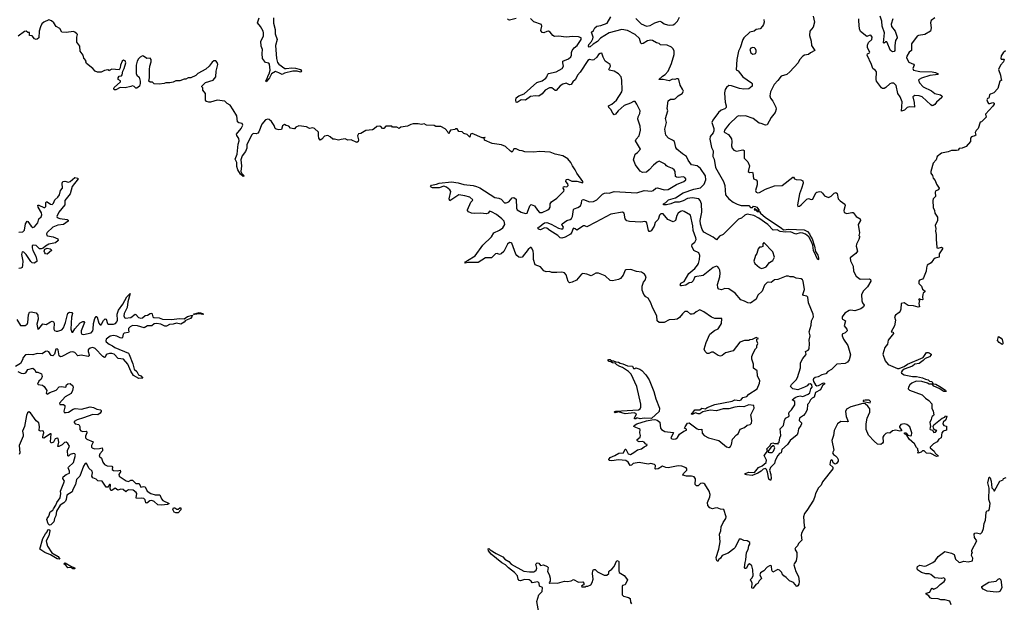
# Model space of a CAD drawing. Extents: x 2470790 to 2659118, y 702284 to 849036.
# Tile 63 of 154: x 2563526 to 2575382, y 766895 to 773914. Entities that reach past the tile are written whole.
import ezdxf

# ---------------------------------------------------------------- set-up
doc = ezdxf.new("R2010")
doc.units = 0

msp = doc.modelspace()

# ---------------------------------------------------------------- linework, layer by layer
at = {"layer": '0CON10XD'}
for points in [[(2569707, 771127), (2569693, 771163), (2569685, 771170), (2569675, 771168), (2569647, 771145), (2569576, 771054), (2569555, 771049), (2569535, 771052), (2569512, 771072), (2569501, 771091), (2569450, 771220), (2569445, 771226), (2569425, 771228), (2569400, 771210), (2569355, 771123), (2569325, 771093), (2569305, 771087), (2569275, 771097), (2569255, 771093), (2569205, 771047), (2569135, 771046), (2569045, 770988), (2568925, 770989), (2568891, 770981), (2568887, 770985), (2568893, 770995), (2568916, 771015), (2569009, 771071), (2569101, 771199), (2569205, 771299), (2569233, 771347), (2569305, 771378), (2569345, 771405), (2569368, 771445), (2569358, 771485), (2569332, 771515), (2569265, 771568), (2569205, 771601), (2569183, 771607), (2569165, 771583), (2569145, 771577), (2569075, 771582), (2568999, 771579), (2568964, 771584), (2568931, 771601), (2568918, 771615), (2568918, 771625), (2568959, 771715), (2568980, 771735), (2568982, 771745), (2568944, 771775), (2568886, 771794), (2568815, 771805), (2568705, 771733), (2568696, 771755), (2568717, 771845), (2568705, 771865), (2568666, 771896), (2568632, 771908), (2568575, 771889), (2568495, 771888), (2568479, 771895), (2568474, 771905), (2568485, 771919), (2568545, 771931), (2568575, 771946), (2568725, 771961), (2568805, 771949), (2568875, 771928), (2568988, 771918), (2569025, 771905), (2569067, 771887), (2569245, 771771), (2569295, 771764), (2569323, 771753), (2569365, 771709), (2569385, 771708), (2569415, 771720), (2569455, 771768), (2569475, 771774), (2569502, 771752), (2569506, 771645), (2569514, 771625), (2569565, 771596), (2569615, 771578), (2569635, 771584), (2569642, 771595), (2569668, 771672), (2569685, 771689), (2569725, 771671), (2569759, 771619), (2569785, 771593), (2569815, 771593), (2569886, 771625), (2569903, 771637), (2569914, 771655), (2569914, 771695), (2569930, 771720), (2569995, 771765), (2570077, 771847), (2570080, 771865), (2570071, 771885), (2570075, 771900), (2570085, 771906), (2570115, 771899), (2570131, 771915), (2570126, 771936), (2570103, 771965), (2570104, 771985), (2570110, 771990), (2570125, 771991), (2570175, 771969), (2570235, 771970), (2570305, 771950), (2570308, 771965), (2570234, 772064), (2570216, 772106), (2570182, 772152), (2570162, 772195), (2570125, 772237), (2570064, 772274), (2569975, 772293), (2569913, 772317), (2569785, 772328), (2569715, 772318), (2569607, 772323), (2569576, 772336), (2569545, 772338), (2569505, 772357), (2569475, 772358), (2569455, 772320), (2569435, 772331), (2569375, 772387), (2569326, 772406), (2569215, 772423), (2569123, 772463), (2569120, 772490), (2569130, 772495), (2569125, 772500), (2569120, 772490), (2569095, 772490), (2568975, 772543), (2568952, 772535), (2568945, 772500), (2568915, 772532), (2568875, 772542), (2568855, 772563), (2568815, 772568), (2568795, 772600), (2568775, 772600), (2568765, 772592), (2568715, 772582), (2568700, 772565), (2568698, 772548), (2568695, 772542), (2568685, 772550), (2568680, 772565), (2568649, 772599), (2568595, 772628), (2568535, 772628), (2568515, 772638), (2568425, 772642), (2568395, 772660), (2568365, 772652), (2568325, 772660), (2568265, 772660), (2568235, 772652), (2568195, 772630), (2568115, 772620), (2568095, 772602), (2568065, 772620), (2568015, 772620), (2568005, 772630), (2567935, 772630), (2567910, 772605), (2567895, 772602), (2567876, 772626), (2567855, 772632), (2567825, 772627), (2567795, 772598), (2567775, 772587), (2567695, 772578), (2567635, 772542), (2567605, 772540), (2567594, 772515), (2567606, 772465), (2567603, 772447), (2567585, 772433), (2567518, 772468), (2567475, 772462), (2567445, 772477), (2567395, 772472), (2567365, 772462), (2567316, 772476), (2567295, 772476), (2567265, 772502), (2567235, 772518), (2567195, 772512), (2567165, 772474), (2567144, 772464), (2567128, 772485), (2567122, 772518), (2567125, 772558), (2567075, 772603), (2567055, 772610), (2567017, 772603), (2566980, 772625), (2566885, 772637), (2566852, 772618), (2566835, 772600), (2566825, 772600), (2566788, 772608), (2566765, 772630), (2566735, 772638), (2566715, 772652), (2566691, 772635), (2566679, 772591), (2566645, 772588), (2566615, 772594), (2566603, 772603), (2566591, 772641), (2566557, 772687), (2566530, 772710), (2566515, 772714), (2566485, 772708), (2566441, 772655), (2566406, 772564), (2566395, 772549), (2566375, 772540), (2566335, 772544), (2566317, 772525), (2566262, 772408), (2566259, 772365), (2566243, 772325), (2566206, 772274), (2566189, 772225), (2566195, 772155), (2566189, 772085), (2566200, 772060), (2566230, 772035), (2566225, 772028), (2566215, 772027), (2566183, 772053), (2566154, 772105), (2566141, 772145), (2566142, 772195), (2566121, 772235), (2566145, 772295), (2566156, 772415), (2566167, 772455), (2566163, 772483), (2566139, 772519), (2566135, 772535), (2566193, 772605), (2566211, 772645), (2566205, 772663), (2566185, 772666), (2566165, 772670), (2566147, 772685), (2566141, 772755), (2566098, 772828), (2566058, 772885), (2566024, 772904), (2565995, 772932), (2565905, 772943), (2565825, 772920), (2565805, 772920), (2565775, 772928), (2565764, 772944), (2565762, 773025), (2565730, 773065), (2565730, 773095), (2565720, 773105), (2565720, 773115), (2565763, 773157), (2565855, 773187), (2565888, 773225), (2565893, 773295), (2565912, 773375), (2565905, 773400), (2565887, 773417), (2565865, 773417), (2565845, 773402), (2565808, 773355), (2565765, 773318), (2565670, 773265), (2565647, 773243), (2565587, 773213), (2565555, 773212), (2565525, 773198), (2565505, 773198), (2565452, 773178), (2565405, 773178), (2565375, 773162), (2565335, 773152), (2565285, 773152), (2565266, 773144), (2565205, 773138), (2565143, 773143), (2565125, 773160), (2565095, 773160), (2565082, 773172), (2565090, 773215), (2565087, 773313), (2565093, 773355), (2565110, 773405), (2565110, 773435), (2565095, 773450), (2565055, 773448), (2565016, 773476), (2565005, 773477), (2564975, 773463), (2564958, 773442), (2564941, 773415), (2564928, 773365), (2564930, 773265), (2564937, 773247), (2564965, 773220), (2564978, 773175), (2564978, 773145), (2564968, 773115), (2564935, 773088), (2564925, 773088), (2564905, 773108), (2564885, 773118), (2564865, 773108), (2564795, 773093), (2564734, 773096), (2564685, 773071), (2564665, 773071), (2564658, 773085), (2564662, 773098), (2564740, 773165), (2564739, 773179), (2564712, 773195), (2564713, 773215), (2564725, 773232), (2564751, 773239), (2564760, 773250), (2564767, 773295), (2564784, 773326), (2564802, 773395), (2564795, 773420), (2564775, 773426), (2564758, 773415), (2564738, 773365), (2564737, 773333), (2564725, 773312), (2564635, 773317), (2564612, 773308), (2564605, 773300), (2564585, 773312), (2564545, 773304), (2564505, 773283), (2564464, 773284), (2564433, 773293), (2564405, 773328), (2564332, 773385), (2564322, 773405), (2564327, 773417), (2564299, 773449), (2564288, 773485), (2564254, 773535), (2564250, 773595), (2564214, 773645), (2564213, 773705), (2564220, 773735), (2564213, 773745), (2564190, 773765), (2564175, 773770), (2564085, 773761), (2564035, 773763), (2564008, 773808), (2563965, 773832), (2563938, 773875), (2563908, 773902), (2563875, 773914), (2563815, 773886), (2563794, 773865), (2563775, 773830), (2563761, 773775), (2563758, 773695), (2563735, 773678), (2563724, 773674), (2563705, 773682), (2563675, 773721), (2563644, 773724), (2563645, 773760), (2563625, 773760), (2563605, 773776), (2563585, 773770), (2563509, 773715)], [(2566583, 773935), (2566582, 773872), (2566601, 773795), (2566601, 773745), (2566624, 773675), (2566607, 773605), (2566617, 773445), (2566630, 773400), (2566645, 773379), (2566718, 773328), (2566735, 773325), (2566804, 773334), (2566845, 773330), (2566905, 773316), (2566919, 773295), (2566916, 773285), (2566905, 773283), (2566866, 773296), (2566815, 773294), (2566715, 773268), (2566685, 773252), (2566645, 773275), (2566605, 773289), (2566559, 773261), (2566535, 773212), (2566495, 773164), (2566489, 773175), (2566492, 773185), (2566508, 773212), (2566512, 773235), (2566530, 773260), (2566543, 773305), (2566535, 773379), (2566525, 773389), (2566485, 773397), (2566450, 773445), (2566444, 773505), (2566449, 773555), (2566433, 773595), (2566431, 773655), (2566462, 773715), (2566463, 773755), (2566458, 773778), (2566425, 773834), (2566389, 773875), (2566411, 773935)], [(2569505, 773929), (2569425, 773908), (2569413, 773913), (2569401, 773925)], [(2572787, 769135), (2572793, 769145), (2572786, 769165), (2572792, 769185), (2572821, 769215), (2572858, 769275), (2572858, 769315), (2572828, 769335), (2572865, 769364), (2572890, 769375), (2572925, 769382), (2572955, 769375), (2573018, 769402), (2573040, 769420), (2573052, 769468), (2573070, 769485), (2573066, 769516), (2573045, 769529), (2573025, 769522), (2573007, 769503), (2572977, 769485), (2572895, 769456), (2572835, 769466), (2572806, 769495), (2572820, 769520), (2572875, 769574), (2572892, 769605), (2572928, 769718), (2572929, 769781), (2572956, 769834), (2572993, 769875), (2572996, 769885), (2572987, 769915), (2573018, 769932), (2573032, 769948), (2573037, 770015), (2573032, 770055), (2573042, 770105), (2573031, 770155), (2573058, 770235), (2573061, 770285), (2573083, 770333), (2573081, 770365), (2573025, 770502), (2573015, 770571), (2573005, 770582), (2572965, 770591), (2572954, 770605), (2572976, 770665), (2572959, 770765), (2572950, 770780), (2572935, 770791), (2572875, 770800), (2572845, 770818), (2572805, 770816), (2572784, 770824), (2572755, 770824), (2572654, 770786), (2572615, 770781), (2572575, 770746), (2572545, 770752), (2572525, 770746), (2572496, 770715), (2572465, 770644), (2572415, 770595), (2572395, 770549), (2572325, 770499), (2572295, 770502), (2572255, 770523), (2572208, 770538), (2572140, 770620), (2572065, 770670), (2572017, 770677), (2571975, 770661), (2571945, 770666), (2571934, 770685), (2571930, 770725), (2571957, 770815), (2571962, 770862), (2571956, 770895), (2571945, 770919), (2571932, 770935), (2571915, 770943), (2571875, 770928), (2571755, 770834), (2571657, 770815), (2571635, 770768), (2571615, 770749), (2571585, 770742), (2571545, 770715), (2571495, 770706), (2571485, 770707), (2571478, 770715), (2571485, 770738), (2571525, 770761), (2571583, 770855), (2571655, 770915), (2571688, 770955), (2571700, 770975), (2571711, 771025), (2571714, 771075), (2571705, 771104), (2571644, 771134), (2571620, 771185), (2571625, 771210), (2571656, 771235), (2571670, 771265), (2571668, 771285), (2571634, 771375), (2571630, 771430), (2571605, 771560), (2571527, 771605), (2571505, 771611), (2571484, 771605), (2571455, 771584), (2571438, 771555), (2571424, 771496), (2571395, 771480), (2571331, 771505), (2571275, 771575), (2571245, 771574), (2571231, 771559), (2571214, 771505), (2571179, 771471), (2571167, 771425), (2571128, 771372), (2571115, 771364), (2571105, 771364), (2571099, 771375), (2571077, 771467), (2571070, 771480), (2571055, 771484), (2571005, 771474), (2570867, 771483), (2570835, 771492), (2570815, 771515), (2570803, 771583), (2570785, 771597), (2570645, 771573), (2570464, 771474), (2570355, 771418), (2570332, 771432), (2570315, 771430), (2570235, 771378), (2570215, 771396), (2570195, 771402), (2570185, 771392), (2570175, 771355), (2570158, 771332), (2570095, 771295), (2570055, 771281), (2570035, 771286), (2570007, 771315), (2569908, 771375), (2569873, 771403), (2569843, 771407), (2569795, 771383), (2569780, 771385), (2569768, 771395), (2569770, 771415), (2569785, 771419), (2569815, 771446), (2569846, 771465), (2569875, 771470), (2569925, 771452), (2570015, 771404), (2570045, 771395), (2570065, 771396), (2570073, 771415), (2570055, 771445), (2570057, 771455), (2570115, 771493), (2570155, 771508), (2570170, 771520), (2570184, 771545), (2570193, 771627), (2570203, 771637), (2570245, 771651), (2570277, 771673), (2570291, 771705), (2570295, 771735), (2570297, 771743), (2570314, 771746), (2570385, 771721), (2570435, 771724), (2570475, 771745), (2570545, 771812), (2570566, 771824), (2570595, 771829), (2570625, 771824), (2570685, 771846), (2570955, 771828), (2571045, 771855), (2571135, 771850), (2571155, 771858), (2571185, 771883), (2571205, 771890), (2571285, 771864), (2571335, 771867), (2571435, 771928), (2571524, 771965), (2571545, 771985), (2571547, 771995), (2571535, 772012), (2571515, 772022), (2571455, 772012), (2571435, 772016), (2571424, 772025), (2571418, 772085), (2571406, 772105), (2571385, 772122), (2571325, 772144), (2571314, 772154), (2571297, 772175), (2571225, 772210), (2571201, 772199), (2571157, 772163), (2571107, 772105), (2571075, 772079), (2571025, 772074), (2570995, 772091), (2570941, 772165), (2570916, 772225), (2570936, 772295), (2570966, 772315), (2570999, 772355), (2570942, 772455), (2570948, 772475), (2570984, 772515), (2571001, 772585), (2570995, 772632), (2570970, 772715), (2570971, 772745), (2570992, 772785), (2570995, 772815), (2570957, 772897), (2570937, 772927), (2570915, 772930), (2570881, 772909), (2570805, 772879), (2570732, 772818), (2570700, 772775), (2570685, 772770), (2570667, 772787), (2570642, 772832), (2570619, 772855), (2570614, 772875), (2570655, 772898), (2570711, 772945), (2570775, 773044), (2570780, 773065), (2570776, 773184), (2570767, 773227), (2570735, 773263), (2570685, 773295), (2570624, 773305), (2570621, 773315), (2570640, 773355), (2570636, 773375), (2570576, 773415), (2570551, 773461), (2570535, 773510), (2570515, 773507), (2570496, 773495), (2570476, 773464), (2570439, 773431), (2570418, 773428), (2570386, 773436), (2570365, 773424), (2570276, 773284), (2570241, 773245), (2570218, 773195), (2570186, 773165), (2570165, 773133), (2570145, 773131), (2570105, 773149), (2570065, 773139), (2570035, 773118), (2569985, 773061), (2569975, 773062), (2569935, 773095), (2569904, 773094), (2569852, 773065), (2569817, 773023), (2569775, 772991), (2569736, 772996), (2569675, 772990), (2569615, 772946), (2569565, 772948), (2569515, 772918), (2569505, 772920), (2569498, 772945), (2569505, 772973), (2569534, 772995), (2569600, 773020), (2569752, 773158), (2569815, 773179), (2569861, 773209), (2569875, 773225), (2569884, 773256), (2569894, 773265), (2569985, 773288), (2570058, 773325), (2570075, 773355), (2570065, 773395), (2570066, 773414), (2570135, 773444), (2570161, 773465), (2570171, 773485), (2570171, 773519), (2570178, 773545), (2570204, 773576), (2570239, 773605), (2570287, 773675), (2570285, 773695), (2570256, 773706), (2570185, 773710), (2570105, 773702), (2570015, 773715), (2569965, 773711), (2569945, 773724), (2569914, 773764), (2569895, 773774), (2569875, 773773), (2569835, 773756), (2569815, 773761), (2569799, 773785), (2569813, 773835), (2569808, 773855), (2569718, 773888), (2569675, 773930)], [(2572487, 773915), (2572489, 773885), (2572481, 773855), (2572470, 773835), (2572440, 773805), (2572395, 773798), (2572370, 773775), (2572318, 773762), (2572246, 773695), (2572235, 773675), (2572202, 773575), (2572181, 773535), (2572159, 773435), (2572152, 773312), (2572178, 773299), (2572234, 773225), (2572338, 773155), (2572344, 773144), (2572344, 773115), (2572305, 773083), (2572245, 773079), (2572195, 773085), (2572098, 773118), (2572065, 773120), (2572035, 773097), (2572020, 773075), (2572013, 773033), (2572016, 772974), (2572020, 772920), (2572034, 772875), (2572032, 772855), (2572015, 772840), (2571974, 772826), (2571940, 772795), (2571873, 772705), (2571861, 772675), (2571882, 772605), (2571883, 772575), (2571875, 772553), (2571841, 772505), (2571837, 772475), (2571854, 772375), (2571874, 772335), (2571872, 772265), (2571888, 772235), (2571903, 772135), (2572000, 771965), (2572018, 771915), (2572026, 771805), (2572065, 771755), (2572115, 771716), (2572165, 771691), (2572213, 771677), (2572307, 771677), (2572325, 771652), (2572335, 771650), (2572348, 771652), (2572362, 771668), (2572380, 771665), (2572400, 771655), (2572427, 771625), (2572425, 771610), (2572405, 771618), (2572392, 771622), (2572375, 771640), (2572368, 771625), (2572388, 771618), (2572405, 771602), (2572435, 771602), (2572444, 771585), (2572505, 771530), (2572696, 771406), (2572722, 771382), (2572789, 771389), (2572973, 771383), (2573011, 771361), (2573036, 771336), (2573050, 771300), (2573068, 771275), (2573098, 771185), (2573110, 771120), (2573135, 771077), (2573145, 771044), (2573145, 771026), (2573135, 771023), (2573084, 771134), (2573078, 771198), (2573057, 771247), (2573027, 771297), (2572989, 771329), (2572955, 771344), (2572925, 771345), (2572870, 771330), (2572807, 771357), (2572743, 771353), (2572684, 771364), (2572645, 771382), (2572599, 771379), (2572535, 771445), (2572425, 771525), (2572367, 771557), (2572285, 771572), (2572259, 771561), (2572218, 771525), (2572180, 771510), (2571995, 771325), (2571954, 771306), (2571915, 771262), (2571874, 771294), (2571765, 771354), (2571744, 771385), (2571725, 771450), (2571719, 771495), (2571738, 771595), (2571735, 771695), (2571720, 771735), (2571704, 771754), (2571625, 771769), (2571568, 771762), (2571515, 771733), (2571467, 771715), (2571414, 771716), (2571366, 771694), (2571315, 771682), (2571278, 771685), (2571277, 771695), (2571305, 771712), (2571340, 771745), (2571421, 771769), (2571515, 771828), (2571645, 771872), (2571725, 771890), (2571769, 771931), (2571787, 771985), (2571783, 772035), (2571725, 772120), (2571685, 772152), (2571615, 772166), (2571575, 772220), (2571556, 772265), (2571505, 772298), (2571440, 772355), (2571426, 772375), (2571409, 772445), (2571385, 772464), (2571338, 772488), (2571304, 772524), (2571294, 772595), (2571314, 772674), (2571300, 772725), (2571329, 772815), (2571324, 772845), (2571335, 772937), (2571363, 772957), (2571405, 772958), (2571424, 772966), (2571453, 772995), (2571502, 773025), (2571517, 773055), (2571508, 773078), (2571477, 773125), (2571462, 773192), (2571452, 773202), (2571435, 773202), (2571415, 773192), (2571385, 773196), (2571345, 773179), (2571275, 773193), (2571222, 773195), (2571265, 773235), (2571298, 773255), (2571334, 773295), (2571373, 773385), (2571408, 773495), (2571408, 773535), (2571396, 773565), (2571375, 773585), (2571322, 773608), (2571243, 773613), (2571225, 773629), (2571195, 773635), (2571145, 773663), (2571125, 773668), (2571085, 773660), (2571035, 773629), (2571014, 773625), (2571003, 773633), (2570988, 773688), (2570935, 773735), (2570843, 773785), (2570775, 773798), (2570625, 773755), (2570518, 773692), (2570485, 773653), (2570431, 773619), (2570395, 773586), (2570382, 773585), (2570374, 773595), (2570377, 773615), (2570410, 773650), (2570427, 773685), (2570429, 773705), (2570410, 773765), (2570436, 773784), (2570450, 773815), (2570474, 773836), (2570525, 773845), (2570598, 773872), (2570643, 773947)], [(2570945, 773929), (2571007, 773865), (2571075, 773837), (2571117, 773843), (2571172, 773875), (2571235, 773898), (2571255, 773890), (2571285, 773865), (2571325, 773852), (2571347, 773847), (2571395, 773851), (2571415, 773863), (2571445, 773895), (2571469, 773945)], [(2573079, 773955), (2573096, 773885), (2573082, 773825), (2573041, 773775), (2573034, 773725), (2573056, 773655), (2573061, 773605), (2573099, 773545), (2573046, 773515), (2573024, 773495), (2572975, 773485), (2572957, 773473), (2572915, 773429), (2572901, 773395), (2572801, 773285), (2572765, 773255), (2572695, 773235), (2572655, 773182), (2572609, 773135), (2572567, 773045), (2572560, 772995), (2572568, 772968), (2572593, 772934), (2572632, 772862), (2572634, 772835), (2572624, 772795), (2572573, 772735), (2572525, 772648), (2572505, 772642), (2572455, 772664), (2572428, 772668), (2572357, 772725), (2572265, 772754), (2572205, 772750), (2572185, 772754), (2572165, 772747), (2572068, 772655), (2572050, 772630), (2572014, 772585), (2572010, 772565), (2572015, 772554), (2572061, 772531), (2572095, 772480), (2572101, 772445), (2572097, 772395), (2572105, 772365), (2572124, 772344), (2572155, 772329), (2572235, 772345), (2572249, 772339), (2572248, 772245), (2572292, 772202), (2572313, 772155), (2572298, 772085), (2572313, 772073), (2572348, 772078), (2572355, 772070), (2572362, 771995), (2572395, 771983), (2572407, 771967), (2572407, 771925), (2572385, 771855), (2572395, 771836), (2572415, 771828), (2572435, 771831), (2572505, 771874), (2572616, 771914), (2572705, 771918), (2572835, 772016), (2572845, 772018), (2572857, 771997), (2572875, 771988), (2572933, 771983), (2572955, 771972), (2572961, 771945), (2572938, 771882), (2572915, 771815), (2572890, 771685), (2572894, 771664), (2572915, 771668), (2572937, 771683), (2573005, 771753), (2573025, 771758), (2573055, 771747), (2573075, 771750), (2573112, 771828), (2573125, 771837), (2573155, 771843), (2573175, 771840), (2573193, 771825), (2573215, 771793), (2573265, 771771), (2573295, 771789), (2573334, 771826), (2573355, 771834), (2573369, 771819), (2573380, 771755), (2573405, 771730), (2573461, 771691), (2573464, 771675), (2573449, 771615), (2573455, 771593), (2573485, 771579), (2573545, 771593), (2573560, 771590), (2573599, 771545), (2573645, 771517), (2573649, 771495), (2573623, 771445), (2573638, 771345), (2573630, 771315), (2573640, 771305), (2573640, 771295), (2573631, 771265), (2573601, 771209), (2573596, 771185), (2573612, 771125), (2573594, 771096), (2573526, 771044), (2573531, 771011), (2573562, 770945), (2573566, 770885), (2573597, 770825), (2573645, 770788), (2573755, 770794), (2573769, 770785), (2573774, 770765), (2573734, 770696), (2573685, 770647), (2573661, 770605), (2573668, 770528), (2573675, 770502), (2573693, 770475), (2573686, 770455), (2573655, 770431), (2573582, 770408), (2573535, 770415), (2573515, 770411), (2573463, 770377), (2573431, 770335), (2573429, 770315), (2573435, 770306), (2573470, 770285), (2573454, 770225), (2573484, 770185), (2573488, 770165), (2573467, 770143), (2573431, 770125), (2573430, 770105), (2573444, 770065), (2573498, 769988), (2573530, 769875), (2573513, 769815), (2573495, 769790), (2573465, 769772), (2573367, 769763), (2573302, 769698), (2573258, 769675), (2573231, 769649), (2573185, 769636), (2573139, 769611), (2573105, 769604), (2573085, 769589), (2573081, 769575), (2573084, 769555), (2573110, 769515), (2573125, 769505), (2573145, 769507), (2573205, 769540), (2573216, 769536), (2573216, 769525), (2573192, 769508), (2573167, 769455), (2573109, 769421), (2573093, 769367), (2573067, 769355), (2573046, 769334), (2573028, 769295), (2573011, 769279), (2573009, 769215), (2572985, 769170), (2572965, 769147), (2572914, 769115), (2572912, 769085), (2572938, 769058), (2572940, 769045), (2572933, 769025), (2572902, 768985), (2572896, 768935), (2572886, 768914), (2572805, 768846), (2572771, 768795), (2572704, 768735), (2572694, 768696), (2572675, 768688), (2572655, 768665), (2572621, 768605), (2572614, 768566), (2572565, 768520), (2572556, 768485), (2572570, 768435), (2572574, 768385), (2572565, 768361), (2572548, 768378), (2572531, 768461), (2572517, 768495), (2572505, 768507), (2572480, 768500), (2572454, 768475), (2572415, 768452), (2572346, 768424), (2572279, 768429), (2572263, 768435), (2572262, 768445), (2572305, 768463), (2572375, 768460), (2572422, 768518), (2572465, 768539), (2572515, 768579), (2572518, 768608), (2572490, 768665), (2572530, 768715), (2572523, 768745), (2572559, 768781), (2572575, 768808), (2572595, 768818), (2572615, 768810), (2572645, 768810), (2572655, 768800), (2572660, 768805), (2572660, 768815), (2572670, 768825), (2572678, 768875), (2572691, 768905), (2572684, 768985), (2572724, 769026), (2572736, 769085), (2572748, 769112), (2572787, 769135)], [(2574545, 773937), (2574499, 773905), (2574491, 773875), (2574501, 773815), (2574494, 773776), (2574424, 773736), (2574350, 773725), (2574333, 773715), (2574266, 773625), (2574265, 773543), (2574238, 773522), (2574207, 773475), (2574204, 773454), (2574231, 773401), (2574288, 773378), (2574297, 773367), (2574282, 773325), (2574288, 773305), (2574365, 773292), (2574515, 773288), (2574555, 773279), (2574579, 773265), (2574586, 773254), (2574555, 773249), (2574485, 773241), (2574385, 773210), (2574355, 773195), (2574350, 773185), (2574362, 773155), (2574405, 773105), (2574505, 773056), (2574544, 773025), (2574615, 773007), (2574631, 772995), (2574634, 772985), (2574630, 772975), (2574565, 772922), (2574546, 772894), (2574525, 772879), (2574515, 772878), (2574495, 772888), (2574391, 772985), (2574355, 772998), (2574305, 773002), (2574280, 772985), (2574296, 772915), (2574300, 772860), (2574245, 772866), (2574228, 772862), (2574211, 772855), (2574180, 772825), (2574145, 772812), (2574151, 772925), (2574126, 772986), (2574099, 773025), (2574081, 773121), (2574050, 773150), (2574025, 773151), (2574005, 773141), (2573955, 773096), (2573935, 773087), (2573915, 773087), (2573901, 773095), (2573844, 773174), (2573838, 773195), (2573843, 773285), (2573831, 773301), (2573798, 773325), (2573781, 773375), (2573730, 773485), (2573735, 773503), (2573758, 773515), (2573763, 773525), (2573733, 773575), (2573733, 773607), (2573748, 773641), (2573786, 773675), (2573792, 773702), (2573775, 773726), (2573755, 773724), (2573725, 773711), (2573652, 773772), (2573638, 773805), (2573628, 773895), (2573630, 773925)], [(2574040, 773925), (2574018, 773862), (2574023, 773833), (2574066, 773775), (2574093, 773705), (2574093, 773695), (2574072, 773665), (2574065, 773605), (2574065, 773543), (2574055, 773530), (2574035, 773526), (2574012, 773545), (2573966, 773646), (2573955, 773648), (2573935, 773631), (2573925, 773635), (2573941, 773755), (2573911, 773835), (2573908, 773895), (2573888, 773955)], [(2572355, 773499), (2572375, 773501), (2572385, 773507), (2572394, 773525), (2572394, 773545), (2572386, 773565), (2572375, 773576), (2572355, 773580), (2572328, 773572), (2572316, 773555), (2572331, 773515), (2572355, 773499)], [(2575395, 773538), (2575368, 773515), (2575345, 773480), (2575340, 773445), (2575345, 773440), (2575378, 773438), (2575372, 773405), (2575334, 773366), (2575312, 773315), (2575336, 773245), (2575343, 773193), (2575350, 773185), (2575328, 773172), (2575302, 773085), (2575257, 773033), (2575215, 773018), (2575205, 773008), (2575195, 772970), (2575180, 772965), (2575173, 772947), (2575178, 772925), (2575190, 772905), (2575206, 772904), (2575245, 772916), (2575258, 772908), (2575259, 772895), (2575245, 772871), (2575157, 772775), (2575165, 772740), (2575108, 772682), (2575092, 772678), (2575067, 772603), (2575042, 772578), (2575030, 772555), (2575038, 772525), (2575025, 772513), (2574988, 772502), (2574974, 772486), (2574973, 772445), (2574922, 772385), (2574875, 772367), (2574838, 772362), (2574826, 772344), (2574805, 772337), (2574745, 772340), (2574705, 772322), (2574624, 772306), (2574575, 772266), (2574563, 772225), (2574527, 772185), (2574498, 772085), (2574498, 772065), (2574518, 772038), (2574527, 772005), (2574548, 771978), (2574565, 771932), (2574596, 771886), (2574590, 771865), (2574557, 771853), (2574548, 771835), (2574552, 771785), (2574526, 771754), (2574521, 771735), (2574525, 771650), (2574542, 771615), (2574546, 771585), (2574579, 771535), (2574579, 771495), (2574550, 771435), (2574559, 771399), (2574554, 771365), (2574563, 771325), (2574560, 771265), (2574568, 771175), (2574570, 771165), (2574585, 771160), (2574625, 771172), (2574638, 771165), (2574636, 771155), (2574596, 771095), (2574596, 771054), (2574549, 771041), (2574530, 771025), (2574502, 770985), (2574453, 770955), (2574443, 770923), (2574442, 770885), (2574410, 770805), (2574395, 770788), (2574360, 770775), (2574354, 770766), (2574354, 770734), (2574383, 770705), (2574396, 770666), (2574427, 770645), (2574426, 770634), (2574405, 770618), (2574400, 770605), (2574396, 770575), (2574402, 770545), (2574395, 770540), (2574372, 770542), (2574365, 770550), (2574350, 770545), (2574362, 770532), (2574354, 770495), (2574362, 770455), (2574345, 770449), (2574290, 770465), (2574225, 770471), (2574175, 770503), (2574140, 770495), (2574134, 770426), (2574126, 770404), (2574114, 770386), (2574070, 770355), (2574060, 770335), (2574073, 770295), (2574061, 770225), (2574020, 770155), (2574045, 770148), (2574047, 770135), (2573985, 770055), (2573977, 770005), (2573944, 769965), (2573919, 769885), (2573946, 769805), (2573982, 769762), (2574095, 769712), (2574117, 769713), (2574145, 769725), (2574175, 769734), (2574215, 769765), (2574403, 769846), (2574445, 769903), (2574464, 769906), (2574475, 769901), (2574500, 769885), (2574502, 769875), (2574479, 769851), (2574429, 769831), (2574405, 769807), (2574355, 769772), (2574305, 769763), (2574275, 769739), (2574177, 769703), (2574152, 769685), (2574139, 769665), (2574144, 769655), (2574177, 769637), (2574275, 769615), (2574325, 769614), (2574395, 769600), (2574432, 769582), (2574465, 769575), (2574481, 769561), (2574511, 769555), (2574526, 769526), (2574558, 769525), (2574607, 769497), (2574675, 769449), (2574680, 769435), (2574653, 769435), (2574599, 769469), (2574535, 769499), (2574514, 769524), (2574475, 769525), (2574455, 769534)], [(2563516, 771356), (2563565, 771357), (2563585, 771378), (2563596, 771455), (2563615, 771488), (2563625, 771484), (2563665, 771425), (2563685, 771410), (2563705, 771419), (2563743, 771465), (2563755, 771515), (2563785, 771541), (2563792, 771565), (2563787, 771587), (2563747, 771655), (2563745, 771678), (2563755, 771681), (2563815, 771650), (2563830, 771650), (2563839, 771665), (2563839, 771711), (2563845, 771719), (2563855, 771721), (2563895, 771691), (2563915, 771688), (2563933, 771705), (2563948, 771742), (2563985, 771775), (2564003, 771805), (2564015, 771855), (2564040, 771885), (2564038, 771945), (2564045, 771963), (2564069, 771969), (2564115, 771956), (2564135, 771964), (2564189, 772011), (2564226, 772006), (2564229, 771995), (2564158, 771905), (2564135, 771815), (2564069, 771735), (2564070, 771685), (2563995, 771596), (2563972, 771545), (2563975, 771533), (2564009, 771519), (2564099, 771509), (2564109, 771499), (2564108, 771485), (2564055, 771445), (2563985, 771439), (2563926, 771415), (2563855, 771351), (2563848, 771335), (2563852, 771315), (2563859, 771309), (2563929, 771299), (2563983, 771273), (2563988, 771255), (2563955, 771225), (2563875, 771211), (2563835, 771185), (2563809, 771161), (2563785, 771152), (2563764, 771154), (2563725, 771193), (2563689, 771199), (2563675, 771194), (2563675, 771165), (2563685, 771133), (2563721, 771065), (2563733, 771015), (2563730, 771000), (2563699, 770981), (2563675, 770985), (2563659, 770999), (2563605, 771085), (2563575, 771112), (2563555, 771116), (2563546, 771085), (2563562, 771005), (2563561, 770955), (2563555, 770928), (2563541, 770919), (2563515, 770916)], [(2563855, 771091), (2563835, 771094), (2563827, 771107), (2563822, 771125), (2563829, 771151), (2563855, 771163), (2563893, 771153), (2563904, 771145), (2563907, 771134), (2563855, 771091)], [(2574455, 769534), (2574387, 769557), (2574320, 769560), (2574268, 769535), (2574245, 769516), (2574228, 769485), (2574226, 769465), (2574241, 769451), (2574393, 769395), (2574433, 769353), (2574472, 769325), (2574508, 769285), (2574508, 769235), (2574527, 769197), (2574532, 769155), (2574530, 769145), (2574512, 769135), (2574504, 769116), (2574502, 769095), (2574486, 769065), (2574492, 769015), (2574483, 768985), (2574490, 768975), (2574518, 768968), (2574535, 768942), (2574555, 768943), (2574570, 768965), (2574548, 768968), (2574532, 768982), (2574526, 769015), (2574533, 769035), (2574633, 769115), (2574664, 769126), (2574675, 769138), (2574685, 769140), (2574690, 769135), (2574678, 769095), (2574646, 769064), (2574640, 769045), (2574654, 769024), (2574687, 769017), (2574685, 768970), (2574645, 768958), (2574631, 768935), (2574620, 768875), (2574595, 768860), (2574575, 768828), (2574530, 768805), (2574490, 768765), (2574490, 768755), (2574536, 768716), (2574550, 768690), (2574590, 768655), (2574565, 768653), (2574495, 768688), (2574445, 768692), (2574415, 768718), (2574395, 768720), (2574380, 768705), (2574345, 768690), (2574340, 768695), (2574350, 768715), (2574340, 768725), (2574340, 768745), (2574325, 768760), (2574300, 768805), (2574235, 768862), (2574208, 768908), (2574180, 768925), (2574180, 768935), (2574196, 768936), (2574220, 768910), (2574255, 768900), (2574266, 768904), (2574269, 768935), (2574245, 769010), (2574207, 769037), (2574176, 769046), (2574135, 769036), (2574118, 769015), (2574119, 769005), (2574145, 768970), (2574145, 768960), (2574125, 768958), (2574075, 768968), (2574035, 768962), (2574005, 768932), (2573975, 768938), (2573955, 768930), (2573930, 768905), (2573920, 768885), (2573922, 768825), (2573916, 768814), (2573895, 768798), (2573855, 768800), (2573813, 768835), (2573745, 768908), (2573720, 768975), (2573718, 769045), (2573730, 769115), (2573764, 769186), (2573761, 769225), (2573739, 769259), (2573708, 769288), (2573679, 769291), (2573535, 769249), (2573482, 769222), (2573470, 769195), (2573476, 769134), (2573501, 769075), (2573492, 769068), (2573415, 769072), (2573375, 769046), (2573334, 768966), (2573326, 768905), (2573304, 768846), (2573327, 768727), (2573314, 768695), (2573326, 768675), (2573350, 768660), (2573368, 768638), (2573381, 768615), (2573380, 768595), (2573363, 768567), (2573345, 768559), (2573321, 768575), (2573314, 768605), (2573305, 768611), (2573290, 768605), (2573280, 768555), (2573315, 768525), (2573318, 768505), (2573194, 768346), (2573175, 768307), (2573146, 768274), (2573109, 768205), (2573102, 768168), (2573084, 768125), (2573005, 768002), (2572974, 767966), (2572964, 767925), (2572970, 767815), (2572980, 767795), (2572962, 767775), (2572938, 767725), (2572934, 767705), (2572942, 767645), (2572903, 767605), (2572893, 767575), (2572868, 767552), (2572861, 767535), (2572884, 767495), (2572884, 767445), (2572877, 767393), (2572850, 767360), (2572847, 767345), (2572872, 767265), (2572902, 767205), (2572910, 767145), (2572907, 767113), (2572897, 767093), (2572885, 767086), (2572845, 767132), (2572794, 767154), (2572755, 767193), (2572725, 767212), (2572705, 767240), (2572702, 767255), (2572675, 767282), (2572655, 767292), (2572595, 767258), (2572582, 767282), (2572579, 767329), (2572569, 767339), (2572554, 767336), (2572525, 767317), (2572485, 767274), (2572445, 767252), (2572439, 767225), (2572457, 767183), (2572428, 767155), (2572415, 767120), (2572390, 767110), (2572356, 767064), (2572345, 767060), (2572341, 767071), (2572344, 767125), (2572332, 767152), (2572320, 767165), (2572343, 767185), (2572357, 767215), (2572352, 767285), (2572340, 767335), (2572315, 767358), (2572298, 767345), (2572275, 767302), (2572262, 767302), (2572254, 767315), (2572260, 767375), (2572270, 767405), (2572276, 767495), (2572298, 767532), (2572306, 767575), (2572319, 767595), (2572319, 767615), (2572307, 767625), (2572285, 767636), (2572245, 767640), (2572215, 767657), (2572190, 767655), (2572140, 767555), (2572125, 767540), (2572055, 767489), (2571985, 767458), (2571964, 767426), (2571940, 767405), (2571935, 767390), (2571925, 767390), (2571915, 767410), (2571911, 767435), (2571944, 767534), (2571960, 767625), (2571951, 767715), (2571969, 767755), (2571974, 767806), (2571997, 767855), (2572029, 767905), (2572032, 767925), (2572005, 768012), (2571965, 768017), (2571925, 768032), (2571898, 768028), (2571867, 768023), (2571835, 768033), (2571813, 768063), (2571807, 768097), (2571836, 768165), (2571839, 768195), (2571828, 768235), (2571775, 768318), (2571765, 768328), (2571745, 768332), (2571722, 768325), (2571695, 768298), (2571675, 768298), (2571658, 768315), (2571664, 768384), (2571647, 768405), (2571615, 768414), (2571555, 768413), (2571512, 768425), (2571518, 768445), (2571557, 768485), (2571558, 768505), (2571550, 768515), (2571498, 768535), (2571455, 768541), (2571335, 768516), (2571305, 768519), (2571265, 768534), (2571215, 768504), (2571185, 768500), (2571178, 768505), (2571180, 768545), (2571170, 768555), (2571125, 768569), (2571095, 768560), (2570985, 768581), (2570911, 768569), (2570893, 768547), (2570875, 768544), (2570854, 768585), (2570825, 768603), (2570735, 768611), (2570655, 768599), (2570624, 768604), (2570620, 768615), (2570635, 768640), (2570692, 768662), (2570740, 768690), (2570795, 768697), (2570815, 768740), (2570825, 768738), (2570854, 768685), (2570880, 768675), (2570922, 768698), (2570965, 768733), (2571015, 768746), (2571045, 768770), (2571078, 768785), (2571080, 768795), (2571065, 768800), (2571046, 768826), (2571024, 768834), (2570985, 768828), (2570968, 768835), (2570960, 768845), (2570962, 768855), (2570997, 768885), (2571000, 768905), (2570993, 768935), (2570996, 768976), (2570986, 768986), (2570945, 769000), (2570922, 769015), (2570923, 769025), (2570957, 769045), (2571075, 769081), (2571137, 769093), (2571175, 769097), (2571201, 769091), (2571233, 769065), (2571242, 768995), (2571255, 768975), (2571295, 768954), (2571395, 768940), (2571398, 768935), (2571367, 768875), (2571378, 768865), (2571395, 768861), (2571427, 768865), (2571445, 768880), (2571471, 768919), (2571522, 768958), (2571555, 768970), (2571555, 768980), (2571530, 768995), (2571539, 769011), (2571567, 769055), (2571585, 769056), (2571685, 768984), (2571705, 768978), (2571739, 768979), (2571743, 768933), (2571768, 768905), (2571818, 768878), (2571945, 768846), (2572035, 768769), (2572065, 768762), (2572085, 768772), (2572096, 768795), (2572110, 768860), (2572155, 768912), (2572178, 768925), (2572201, 768979), (2572255, 769001), (2572285, 769029), (2572323, 769037), (2572338, 769055), (2572343, 769085), (2572331, 769155), (2572371, 769235), (2572366, 769265), (2572305, 769275), (2572245, 769250), (2572195, 769254), (2572135, 769247), (2572065, 769226), (2571995, 769225), (2571915, 769202), (2571840, 769210), (2571752, 769188), (2571715, 769166), (2571694, 769164), (2571665, 769178), (2571625, 769158), (2571610, 769165), (2571636, 769184), (2571655, 769212), (2571715, 769214), (2571738, 769232), (2571783, 769227), (2571805, 769242), (2571895, 769277), (2572105, 769318), (2572135, 769333), (2572195, 769326), (2572212, 769335), (2572235, 769361), (2572282, 769375), (2572307, 769403), (2572406, 769465), (2572434, 769535), (2572436, 769565), (2572410, 769625), (2572404, 769684), (2572362, 769715), (2572360, 769765), (2572343, 769825), (2572343, 769855), (2572356, 769895), (2572385, 769950), (2572400, 769965), (2572400, 769985), (2572412, 770015), (2572400, 770045), (2572400, 770065), (2572420, 770075), (2572402, 770082), (2572393, 770087), (2572345, 770060), (2572318, 770058), (2572305, 770050), (2572255, 770048), (2572199, 770031), (2572116, 769924), (2572025, 769900), (2571985, 769870), (2571965, 769862), (2571938, 769868), (2571875, 769908), (2571855, 769908), (2571825, 769893), (2571805, 769892), (2571778, 769915), (2571768, 769945), (2571791, 770025), (2571834, 770125), (2571891, 770169), (2571935, 770191), (2571966, 770235), (2571976, 770255), (2571980, 770315), (2571896, 770316), (2571855, 770330), (2571765, 770396), (2571715, 770418), (2571670, 770395), (2571645, 770372), (2571625, 770368), (2571605, 770368), (2571565, 770400), (2571535, 770400), (2571505, 770372), (2571472, 770328), (2571442, 770308), (2571415, 770301), (2571345, 770299), (2571285, 770267), (2571225, 770267), (2571203, 770285), (2571197, 770345), (2571146, 770445), (2571124, 770505), (2571095, 770558), (2571067, 770577), (2571042, 770605), (2571023, 770655), (2571023, 770705), (2571039, 770751), (2571058, 770775), (2571070, 770815), (2571049, 770849), (2571015, 770872), (2570952, 770882), (2570885, 770903), (2570825, 770902), (2570815, 770898), (2570793, 770837), (2570762, 770795), (2570736, 770784), (2570665, 770770), (2570634, 770774), (2570575, 770828), (2570495, 770862), (2570465, 770862), (2570405, 770828), (2570355, 770850), (2570305, 770858), (2570290, 770850), (2570232, 770778), (2570180, 770750), (2570145, 770744), (2570130, 770760), (2570105, 770841), (2570085, 770864), (2570055, 770872), (2569995, 770868), (2569935, 770870), (2569905, 770879), (2569865, 770876), (2569835, 770890), (2569795, 770936), (2569732, 770962), (2569711, 771025), (2569714, 771095), (2569707, 771127)], [(2572458, 770918), (2572485, 770924), (2572515, 770936), (2572555, 770989), (2572595, 771014), (2572615, 771055), (2572595, 771116), (2572485, 771230), (2572474, 771215), (2572475, 771182), (2572455, 771174), (2572435, 771173), (2572416, 771155), (2572402, 771098), (2572387, 771075), (2572366, 771005), (2572377, 770975), (2572435, 770930), (2572458, 770918)], [(2563746, 770355), (2563748, 770305), (2563734, 770245), (2563745, 770184), (2563755, 770188), (2563805, 770252), (2563845, 770240), (2563895, 770276), (2563915, 770281), (2563933, 770273), (2563940, 770260), (2563937, 770185), (2563945, 770171), (2563965, 770162), (2563985, 770162), (2564035, 770179), (2564055, 770200), (2564079, 770265), (2564105, 770378), (2564125, 770390), (2564155, 770386), (2564160, 770375), (2564151, 770329), (2564143, 770185), (2564155, 770148), (2564165, 770149), (2564190, 770190), (2564255, 770261), (2564285, 770277), (2564297, 770277), (2564306, 770265), (2564265, 770165), (2564265, 770142), (2564275, 770125), (2564295, 770122), (2564385, 770142), (2564405, 770164), (2564412, 770185), (2564414, 770255), (2564430, 770315), (2564445, 770338), (2564455, 770339), (2564460, 770330), (2564477, 770257), (2564495, 770236), (2564505, 770237), (2564512, 770245), (2564535, 770289), (2564555, 770310), (2564565, 770306), (2564584, 770254), (2564595, 770247), (2564655, 770247), (2564679, 770255), (2564695, 770275), (2564702, 770295), (2564701, 770365), (2564716, 770414), (2564767, 770485), (2564815, 770574), (2564855, 770616), (2564826, 770515), (2564819, 770445), (2564783, 770375), (2564780, 770345), (2564786, 770325), (2564795, 770318), (2564865, 770327), (2564916, 770366), (2564925, 770364), (2564955, 770325), (2564985, 770318), (2565006, 770324), (2565035, 770351), (2565065, 770356), (2565095, 770376), (2565115, 770378), (2565122, 770368), (2565128, 770335), (2565141, 770325), (2565205, 770324), (2565245, 770306), (2565356, 770304), (2565445, 770316), (2565505, 770311), (2565545, 770337), (2565606, 770356), (2565600, 770335), (2565581, 770315), (2565521, 770289), (2565505, 770269), (2565465, 770244), (2565415, 770257), (2565375, 770245), (2565328, 770242), (2565295, 770221), (2565272, 770222), (2565227, 770247), (2565173, 770253), (2565145, 770248), (2565115, 770225), (2565065, 770227), (2565025, 770200), (2564945, 770226), (2564885, 770229), (2564855, 770215), (2564837, 770195), (2564834, 770175), (2564840, 770155), (2564836, 770145), (2564785, 770137), (2564773, 770127), (2564763, 770087), (2564755, 770076), (2564735, 770080), (2564695, 770101), (2564655, 770110), (2564615, 770103), (2564568, 770065), (2564563, 770045), (2564568, 770035), (2564604, 770005), (2564645, 769985), (2564673, 769963), (2564835, 769895), (2564845, 769882), (2564888, 769768), (2564905, 769705), (2564936, 769675), (2564955, 769636), (2564985, 769624), (2565010, 769595), (2564961, 769591), (2564895, 769629), (2564865, 769679), (2564826, 769766), (2564775, 769825), (2564711, 769831), (2564665, 769884), (2564635, 769892), (2564605, 769893), (2564580, 769885), (2564568, 769875), (2564555, 769848), (2564545, 769843), (2564525, 769856), (2564435, 769951), (2564405, 769963), (2564375, 769955), (2564349, 769935), (2564349, 769915), (2564364, 769875), (2564364, 769865), (2564352, 769858), (2564265, 769874), (2564225, 769865), (2564191, 769905), (2564165, 769913), (2564135, 769907), (2564035, 769857), (2564015, 769854), (2564002, 769865), (2563990, 769935), (2563975, 769949), (2563962, 769945), (2563945, 769885), (2563925, 769865), (2563905, 769870), (2563875, 769913), (2563855, 769921), (2563835, 769916), (2563795, 769888), (2563735, 769892), (2563685, 769878), (2563635, 769882), (2563595, 769875), (2563566, 769845), (2563561, 769815), (2563537, 769773), (2563474, 769735)], [(2563492, 770302), (2563535, 770229), (2563592, 770228), (2563615, 770244), (2563625, 770266), (2563633, 770357), (2563645, 770389), (2563665, 770394), (2563725, 770381), (2563746, 770355)], [(2565632, 770362), (2565618, 770365), (2565685, 770385), (2565730, 770375), (2565735, 770364), (2565685, 770369), (2565632, 770362)], [(2575355, 770002), (2575320, 770025), (2575298, 770048), (2575312, 770098), (2575345, 770077), (2575355, 770060), (2575362, 770025), (2575362, 770008), (2575355, 770002)], [(2570945, 769104), (2570930, 769105), (2570928, 769115), (2570952, 769165), (2570925, 769179), (2570815, 769167), (2570735, 769190), (2570695, 769177), (2570684, 769185), (2570692, 769195), (2570705, 769198), (2570978, 769215), (2570997, 769225), (2571004, 769246), (2571004, 769284), (2570958, 769495), (2570888, 769645), (2570857, 769675), (2570783, 769725), (2570754, 769734), (2570715, 769756), (2570695, 769778), (2570665, 769781), (2570645, 769794), (2570625, 769797), (2570608, 769815), (2570618, 769822), (2570635, 769821), (2570654, 769804), (2570675, 769804), (2570702, 769792), (2570735, 769789), (2570755, 769776), (2570789, 769769), (2570845, 769742), (2570905, 769740), (2570915, 769710), (2570935, 769710), (2570945, 769720), (2570992, 769702), (2571016, 769686), (2571066, 769636), (2571107, 769575), (2571163, 769435), (2571186, 769346), (2571230, 769235), (2571227, 769195), (2571135, 769109), (2571045, 769112), (2570995, 769107), (2570955, 769118), (2570945, 769104)], [(2563505, 769675), (2563545, 769656), (2563577, 769653), (2563599, 769661), (2563625, 769699), (2563685, 769714), (2563707, 769697), (2563718, 769668), (2563746, 769666), (2563788, 769648), (2563796, 769615), (2563786, 769584), (2563755, 769561), (2563740, 769525), (2563749, 769519), (2563801, 769511), (2563821, 769495), (2563852, 769445), (2563846, 769415), (2563855, 769401), (2563887, 769423), (2563965, 769450), (2564001, 769489), (2564025, 769493), (2564083, 769485), (2564090, 769515), (2564105, 769529), (2564135, 769531), (2564166, 769505), (2564171, 769485), (2564163, 769445), (2564145, 769412), (2564075, 769370), (2564006, 769295), (2564010, 769280), (2564055, 769277), (2564068, 769268), (2564071, 769245), (2564057, 769197), (2564063, 769183), (2564085, 769180), (2564115, 769186), (2564170, 769220), (2564195, 769228), (2564269, 769221), (2564375, 769249), (2564415, 769240), (2564455, 769222), (2564498, 769215), (2564508, 769205), (2564508, 769195), (2564495, 769175), (2564468, 769155), (2564405, 769159), (2564295, 769116), (2564216, 769095), (2564183, 769075), (2564180, 769060), (2564195, 769047), (2564238, 769038), (2564251, 769015), (2564250, 768975), (2564262, 768962), (2564285, 768953), (2564326, 768956), (2564335, 768949), (2564335, 768935), (2564319, 768895), (2564320, 768875), (2564335, 768860), (2564409, 768829), (2564408, 768815), (2564389, 768785), (2564390, 768765), (2564399, 768755), (2564425, 768745), (2564485, 768749), (2564517, 768757), (2564524, 768735), (2564521, 768719), (2564490, 768685), (2564484, 768655), (2564511, 768631), (2564528, 768585), (2564548, 768555), (2564579, 768539), (2564636, 768535), (2564644, 768525), (2564641, 768495), (2564655, 768482), (2564703, 768477), (2564736, 768486), (2564740, 768465), (2564718, 768435), (2564722, 768415), (2564808, 768358), (2564835, 768352), (2564865, 768366), (2564885, 768365), (2564925, 768327), (2564965, 768325), (2564985, 768284), (2565015, 768291), (2565036, 768286), (2565062, 768232), (2565104, 768204), (2565155, 768189), (2565215, 768190), (2565232, 768142), (2565251, 768121), (2565327, 768085), (2565306, 768074), (2565235, 768067), (2565191, 768071), (2565145, 768110), (2565115, 768121), (2565094, 768116), (2565055, 768088), (2565045, 768094), (2565035, 768128), (2565021, 768145), (2564995, 768150), (2564934, 768144), (2564930, 768155), (2564935, 768205), (2564927, 768217), (2564891, 768245), (2564835, 768249), (2564810, 768235), (2564805, 768224), (2564772, 768255), (2564745, 768259), (2564707, 768247), (2564675, 768270), (2564635, 768242), (2564625, 768242), (2564616, 768265), (2564618, 768309), (2564615, 768316), (2564605, 768314), (2564587, 768283), (2564565, 768284), (2564518, 768355), (2564468, 768358), (2564445, 768378), (2564405, 768395), (2564396, 768415), (2564401, 768455), (2564398, 768475), (2564360, 768510), (2564335, 768564), (2564325, 768570), (2564315, 768568), (2564293, 768535), (2564249, 768415), (2564208, 768375), (2564197, 768315), (2564164, 768255), (2564158, 768225), (2564094, 768186), (2564087, 768133), (2564078, 768112), (2564057, 768093), (2564011, 768065), (2563969, 767995), (2563962, 767938), (2563944, 767906), (2563935, 767865), (2563902, 767828), (2563883, 767823), (2563870, 767840), (2563854, 767894), (2563856, 767905), (2563878, 767932), (2563894, 767986), (2563924, 768005), (2563931, 768021), (2563962, 768065), (2563972, 768098), (2564012, 768155), (2564020, 768205), (2564017, 768235), (2564065, 768355), (2564047, 768385), (2564049, 768405), (2564084, 768436), (2564125, 768452), (2564124, 768475), (2564108, 768515), (2564112, 768525), (2564175, 768579), (2564199, 768669), (2564191, 768685), (2564175, 768689), (2564135, 768674), (2564115, 768654), (2564105, 768658), (2564102, 768725), (2564124, 768775), (2564105, 768808), (2564085, 768825), (2564065, 768821), (2564037, 768793), (2563995, 768773), (2563985, 768774), (2563998, 768825), (2563988, 768868), (2563975, 768872), (2563954, 768866), (2563934, 768826), (2563904, 768814), (2563898, 768828), (2563905, 768924), (2563895, 768925), (2563815, 768873), (2563806, 768876), (2563803, 768885), (2563809, 768911), (2563815, 768935), (2563812, 768955), (2563805, 768961), (2563775, 768955), (2563762, 768965), (2563764, 769015), (2563757, 769057), (2563722, 769082), (2563655, 769179), (2563635, 769190), (2563621, 769179), (2563606, 769145), (2563582, 769015), (2563560, 768955), (2563569, 768915), (2563567, 768895), (2563518, 768785), (2563527, 768695), (2563520, 768675)], [(2573765, 769298), (2573772, 769315), (2573755, 769330), (2573705, 769332), (2573682, 769325), (2573683, 769313), (2573765, 769298)], [(2572555, 768698), (2572585, 768700), (2572602, 768715), (2572619, 768755), (2572605, 768780), (2572595, 768780), (2572571, 768759), (2572538, 768715), (2572540, 768705), (2572555, 768698)], [(2574740, 766865), (2574725, 766908), (2574665, 766926), (2574616, 766926), (2574586, 766936), (2574505, 766940), (2574487, 766947), (2574473, 766973), (2574440, 766995), (2574440, 767005), (2574485, 767018), (2574505, 767062), (2574515, 767064), (2574535, 767053), (2574575, 767073), (2574610, 767110), (2574659, 767145), (2574671, 767165), (2574669, 767175), (2574655, 767190), (2574625, 767183), (2574545, 767190), (2574495, 767232), (2574475, 767240), (2574435, 767239), (2574385, 767254), (2574337, 767285), (2574331, 767305), (2574338, 767325), (2574365, 767341), (2574422, 767332), (2574442, 767335), (2574523, 767375), (2574550, 767395), (2574585, 767447), (2574665, 767508), (2574745, 767486), (2574779, 767469), (2574793, 767415), (2574835, 767377), (2574845, 767374), (2574895, 767391), (2574945, 767382), (2574998, 767395), (2575002, 767425), (2574988, 767458), (2574990, 767485), (2574998, 767495), (2574990, 767505), (2574990, 767525), (2575049, 767635), (2575024, 767675), (2575020, 767715), (2575025, 767728), (2575045, 767730), (2575095, 767720), (2575115, 767742), (2575131, 767785), (2575138, 767845), (2575156, 767885), (2575163, 767977), (2575172, 767998), (2575195, 768000), (2575202, 768025), (2575210, 768085), (2575197, 768135), (2575199, 768269), (2575184, 768335), (2575198, 768402), (2575205, 768403), (2575210, 768395), (2575222, 768355), (2575231, 768275), (2575252, 768255), (2575255, 768240), (2575265, 768240), (2575327, 768353), (2575368, 768372), (2575370, 768385), (2575405, 768400)], [(2565405, 767971), (2565385, 767980), (2565370, 768015), (2565376, 768034), (2565395, 768032), (2565416, 768016), (2565432, 768018), (2565455, 768034), (2565465, 768032), (2565465, 768011), (2565435, 767972), (2565405, 767971)], [(2564005, 767414), (2563975, 767419), (2563898, 767468), (2563828, 767495), (2563770, 767535), (2563803, 767665), (2563835, 767720), (2563857, 767743), (2563865, 767770), (2563875, 767772), (2563888, 767765), (2563888, 767758), (2563878, 767695), (2563846, 767635), (2563847, 767615), (2563862, 767572), (2563912, 767492), (2563987, 767447), (2564010, 767415), (2564005, 767414)], [(2569776, 766774), (2569754, 766906), (2569776, 766984), (2569816, 767025), (2569820, 767075), (2569785, 767090), (2569782, 767125), (2569765, 767142), (2569695, 767130), (2569685, 767150), (2569660, 767165), (2569605, 767169), (2569555, 767154), (2569539, 767159), (2569529, 767175), (2569518, 767215), (2569485, 767256), (2569411, 767311), (2569375, 767347), (2569330, 767370), (2569203, 767473), (2569170, 767515), (2569165, 767540), (2569175, 767544), (2569189, 767529), (2569262, 767482), (2569344, 767444), (2569367, 767415), (2569415, 767385), (2569443, 767353), (2569595, 767272), (2569665, 767264), (2569715, 767264), (2569730, 767270), (2569746, 767284), (2569753, 767305), (2569742, 767355), (2569755, 767372), (2569776, 767366), (2569795, 767340), (2569833, 767347), (2569878, 767328), (2569888, 767315), (2569882, 767265), (2569902, 767232), (2569912, 767185), (2569912, 767148), (2569900, 767135), (2569905, 767120), (2569915, 767130), (2570003, 767127), (2570085, 767150), (2570123, 767147), (2570165, 767152), (2570195, 767170), (2570255, 767138), (2570305, 767140), (2570320, 767125), (2570320, 767105), (2570305, 767100), (2570292, 767088), (2570295, 767080), (2570335, 767080), (2570345, 767090), (2570365, 767088), (2570403, 767107), (2570418, 767135), (2570430, 767175), (2570424, 767244), (2570427, 767275), (2570435, 767292), (2570455, 767290), (2570484, 767264), (2570565, 767222), (2570595, 767223), (2570618, 767242), (2570620, 767265), (2570627, 767275), (2570655, 767294), (2570684, 767325), (2570715, 767398), (2570735, 767392), (2570742, 767385), (2570740, 767275), (2570746, 767256), (2570806, 767216), (2570846, 767165), (2570815, 767107), (2570785, 767098), (2570779, 767085), (2570780, 766985), (2570795, 766967), (2570855, 766952), (2570875, 766940), (2570882, 766895), (2570892, 766875)], [(2564165, 767298), (2564143, 767313), (2564105, 767310), (2564082, 767342), (2564063, 767355), (2564064, 767366), (2564075, 767370), (2564140, 767330), (2564185, 767312), (2564192, 767305), (2564185, 767300), (2564165, 767298)], [(2575285, 767018), (2575175, 767028), (2575127, 767055), (2575110, 767075), (2575110, 767085), (2575194, 767136), (2575282, 767148), (2575308, 767175), (2575325, 767182), (2575339, 767165), (2575353, 767075), (2575330, 767030), (2575315, 767021), (2575285, 767018)]]:
    msp.add_lwpolyline(points, dxfattribs=at)

doc.saveas('drawing.dxf')
